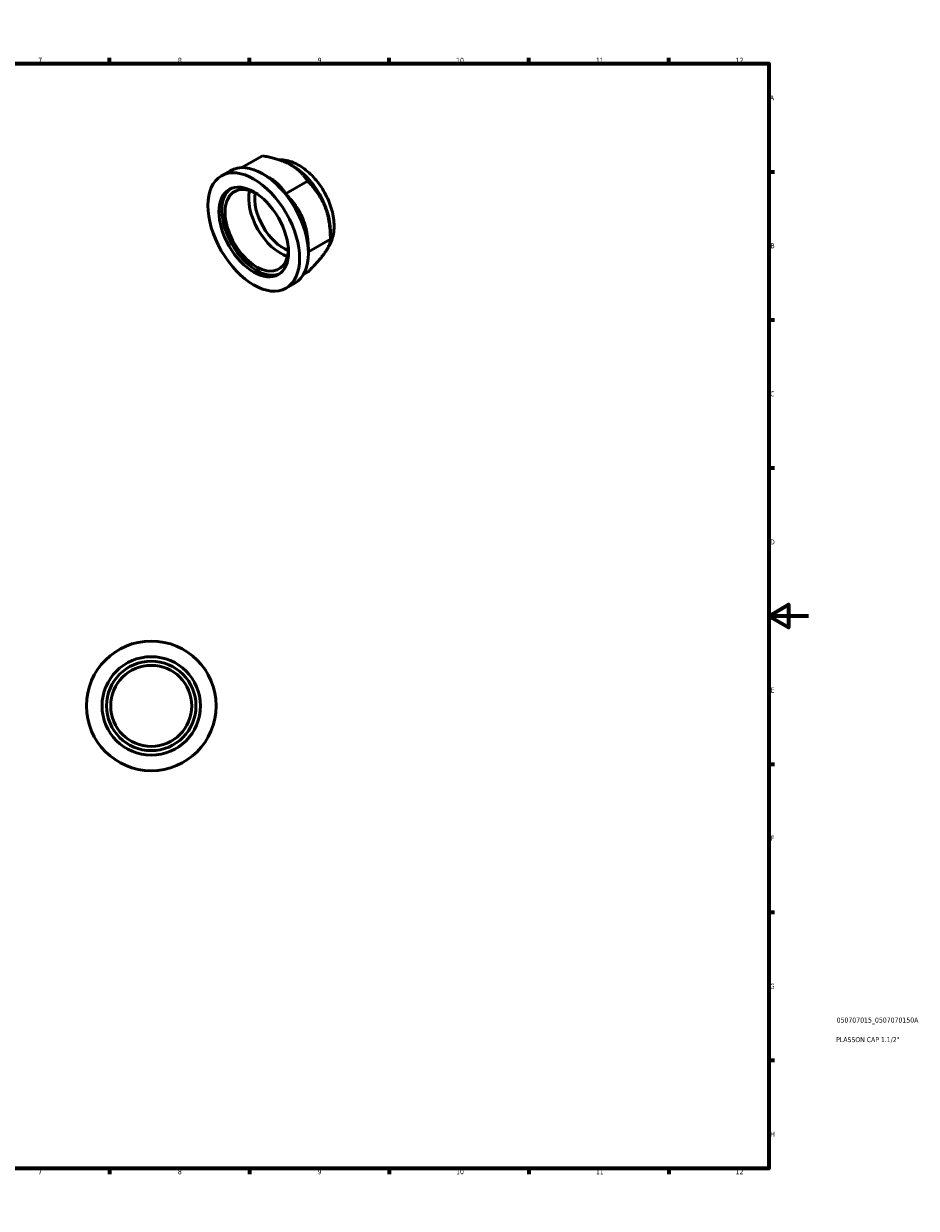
# Model space of a CAD drawing. Header units: millimetres. Extents: x 0 to 895, y 0 to 594.
# Tile 3 of 3: x 448 to 895, y 0 to 594. Entities that reach past the tile are written whole.
import ezdxf

# ---------------------------------------------------------------- set-up
doc = ezdxf.new("R2010")
doc.units = ezdxf.units.MM
for name, color, linetype, lineweight in [('Border (ISO)', 7, 'Continuous', 70), ('Title (ISO)', 7, 'Continuous', 50), ('Visible (ISO)', 7, 'Continuous', 50)]:
    doc.layers.add(name, color=color, linetype=linetype, lineweight=lineweight)
doc.styles.add('Note Text (ISO)', font='tahoma.ttf')

# ---------------------------------------------------------------- blocks, each defined once
blk = doc.blocks.new('Borders Default Border')
at = {"layer": 'Border (ISO)'}
for p, q in [((70.08, 574), (70.08, 576.9)), ((140.17, 574), (140.17, 576.9)), ((210.25, 574), (210.25, 576.9)), ((280.33, 574), (280.33, 576.9)), ((350.42, 574), (350.42, 576.9)), ((490.58, 574), (490.58, 576.9)), ((560.67, 574), (560.67, 576.9)), ((630.75, 574), (630.75, 576.9)), ((700.83, 574), (700.83, 576.9)), ((770.92, 574), (770.92, 576.9)), ((20, 519.75), (17.1, 519.75)), ((821, 519.75), (823.9, 519.75)), ((20, 445.5), (17.1, 445.5)), ((821, 445.5), (823.9, 445.5)), ((20, 371.25), (17.1, 371.25)), ((821, 371.25), (823.9, 371.25)), ((20, 222.75), (17.1, 222.75)), ((821, 222.75), (823.9, 222.75)), ((20, 148.5), (17.1, 148.5)), ((821, 148.5), (823.9, 148.5)), ((20, 74.25), (17.1, 74.25)), ((821, 74.25), (823.9, 74.25)), ((70.08, 20), (70.08, 17.1)), ((140.17, 20), (140.17, 17.1)), ((210.25, 20), (210.25, 17.1)), ((280.33, 20), (280.33, 17.1)), ((350.42, 20), (350.42, 17.1)), ((490.58, 20), (490.58, 17.1)), ((560.67, 20), (560.67, 17.1)), ((630.75, 20), (630.75, 17.1)), ((700.83, 20), (700.83, 17.1)), ((770.92, 20), (770.92, 17.1))]:
    blk.add_line(p, q, dxfattribs=at)
at = {"layer": 'Border (ISO)', "flags": 128}
for points in [[(420.5, 594), (420.5, 574), (414.73, 584), (426.27, 584), (420.5, 574)], [(20, 20), (20, 574), (821, 574), (821, 20), (20, 20)], [(0, 297), (20, 297), (10, 302.77), (10, 291.23), (20, 297)], [(841, 297), (821, 297), (831, 302.77), (831, 291.23), (821, 297)], [(420.5, 0), (420.5, 20), (414.73, 10), (426.27, 10), (420.5, 20)]]:
    blk.add_lwpolyline(points, dxfattribs=at)
at = {"layer": 'Border (ISO)', "color": 232, "true_color": 0xca0064, "char_height": 2.5, "attachment_point": 7, "style": 'Note Text (ISO)'}
for s, insert in [('1', (34.48, 574.4)), ('2', (104.37, 574.4)), ('3', (174.43, 574.35)), ('4', (244.42, 574.4)), ('5', (314.64, 574.35)), ('6', (384.66, 574.35)), ('7', (454.77, 574.4)), ('8', (524.81, 574.34)), ('9', (594.88, 574.35)), ('10', (664.29, 574.35)), ('11', (734.37, 574.4)), ('12', (804.46, 574.4)), ('A', (17.29, 555.62)), ('A', (821.59, 555.62)), ('B', (17.59, 481.37)), ('B', (821.89, 481.37)), ('C', (17.43, 407.08)), ('C', (821.73, 407.08)), ('D', (17.43, 332.88)), ('D', (821.73, 332.88)), ('E', (17.64, 258.63)), ('E', (821.94, 258.63)), ('F', (17.7, 184.38)), ('F', (822, 184.38)), ('G', (17.31, 110.08)), ('G', (821.61, 110.08)), ('H', (17.44, 35.88)), ('H', (821.74, 35.88)), ('1', (34.48, 17.1)), ('2', (104.37, 17.1)), ('3', (174.43, 17.05)), ('4', (244.42, 17.1)), ('5', (314.64, 17.05)), ('6', (384.66, 17.05)), ('7', (454.77, 17.1)), ('8', (524.81, 17.04)), ('9', (594.88, 17.05)), ('10', (664.29, 17.05)), ('11', (734.37, 17.1)), ('12', (804.46, 17.1))]:
    blk.add_mtext(s, dxfattribs=dict(at, insert=insert))
blk = doc.blocks.new('Title Blocks ISO')
at = {"layer": 'Title (ISO)', "color": 232, "true_color": 0xca0064, "style": 'Note Text (ISO)'}
for tag, p in [('PART_NUMBER_001', (34.08, 73.14)), ('DESCRIPTION_001', (33.84, 63.34))]:
    blk.add_attdef(tag, p, '', height=2.5, dxfattribs=at)

msp = doc.modelspace()

# ---------------------------------------------------------------- linework, layer by layer
at = {"layer": 'Visible (ISO)'}
for p, q in [((556.934, 521.81), (567.28, 527.768)), ((582.496, 522.586), (581.808, 522.986)), ((546.618, 517.725), (551.073, 520.291)), ((570.813, 516.654), (567.38, 518.646)), ((578.84, 508.653), (589.835, 514.985)), ((601.268, 489.989), (601.268, 485.832)), ((590.272, 479.589), (601.267, 485.921)), ((590.272, 479.5), (590.272, 478.893)), ((587.766, 468.27), (590.144, 469.639)), ((579.055, 461.398), (583.51, 463.963))]:
    msp.add_line(p, q, dxfattribs=at)
for radius in [32.5, 24.665, 22.422, 20.323]:
    msp.add_circle((511.464, 251.927), radius, dxfattribs=at)
for major_axis in [(16.219, -28.164), (12.309, -21.374)]:
    msp.add_ellipse((562.837, 489.561), major_axis=major_axis, ratio=0.5780931, dxfattribs=at)
for centre, major_axis, start_param, end_param in [((567.291, 492.127), (-16.219, 28.164), 3.1415927, 6.2831853), ((582.423, 500.841), (13.299, -23.094), 0.7873319, 2.3542608), ((564.321, 490.417), (12.309, -21.374), 3.2017171, 6.2230609), ((564.321, 490.417), (11.19, -19.431), 2.325916, 7.0988619), ((576.201, 497.257), (-11.19, 19.431), 0.5571583, 2.5844344), ((577.686, 498.113), (-10.142, 17.611), 0.6108422, 2.5307504)]:
    msp.add_ellipse(centre, major_axis=major_axis, ratio=0.5780931, start_param=start_param, end_param=end_param, dxfattribs=at)
for points, weights in [([(581.58, 523.117), (576.346, 526.083), (567.28, 527.768)], [1.48371040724, 1.48371040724, 1.37718479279]), ([(589.835, 514.985), (586.814, 520.15), (581.58, 523.117)], [1.37718479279, 1.48371040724, 1.48371040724]), ([(578.84, 508.653), (575.88, 513.713), (570.813, 516.654)], [1.00497636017, 1.0397835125, 1.00167771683]), ([(598.573, 502.193), (595.92, 508.938), (589.835, 514.985)], [1.48371040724, 1.48371040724, 1.37718479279]), ([(587.578, 495.861), (584.925, 502.606), (578.84, 508.653)], [1, 1.04053426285, 1.00497636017]), ([(601.267, 485.921), (601.226, 495.449), (598.573, 502.193)], [1.37718479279, 1.48371040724, 1.48371040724]), ([(590.272, 479.589), (590.23, 489.117), (587.578, 495.861)], [1.00497636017, 1.04053426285, 1]), ([(598.727, 479.52), (601.308, 483.299), (601.267, 485.921)], [1.48371040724, 1.48371040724, 1.37718479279]), ([(590.144, 469.639), (596.146, 475.742), (598.727, 479.52)], [1.37718479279, 1.48371040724, 1.48371040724]), ([(590.272, 479.5), (590.272, 479.545), (590.272, 479.589)], [1.0061224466, 1.00555964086, 1.00497636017])]:
    msp.add_rational_spline(points, weights, degree=2, dxfattribs=at)
msp.add_open_spline([(575.553, 525.72), (576.879, 525.76), (578.193, 525.624), (581.67, 524.874), (583.764, 523.996), (588.011, 521.505), (590.133, 519.797), (594.027, 515.828), (595.794, 513.562), (598.817, 508.721), (600.078, 506.151), (602, 500.881), (602.659, 498.181), (603.241, 492.823), (603.162, 490.161), (602.126, 485.593), (601.343, 483.633), (600.151, 481.884)], degree=3, knots=[5.8003801, 5.8003801, 5.8003801, 5.8003801, 5.9811607, 5.9811607, 6.2922932, 6.2922932, 6.6494913, 6.6494913, 7.0086968, 7.0086968, 7.3636612, 7.3636612, 7.7208367, 7.7208367, 8.0818469, 8.0818469, 8.369106, 8.369106, 8.369106, 8.369106], dxfattribs=at)

# ---------------------------------------------------------------- block references
msp.add_blockref('Borders Default Border', (0, 0))
msp.add_blockref('Title Blocks ISO', (821, 20)).add_auto_attribs({'PART_NUMBER_001': '050707015_0507070150A', 'DESCRIPTION_001': 'PLASSON CAP 1.1/2"'})

doc.saveas('drawing.dxf')
